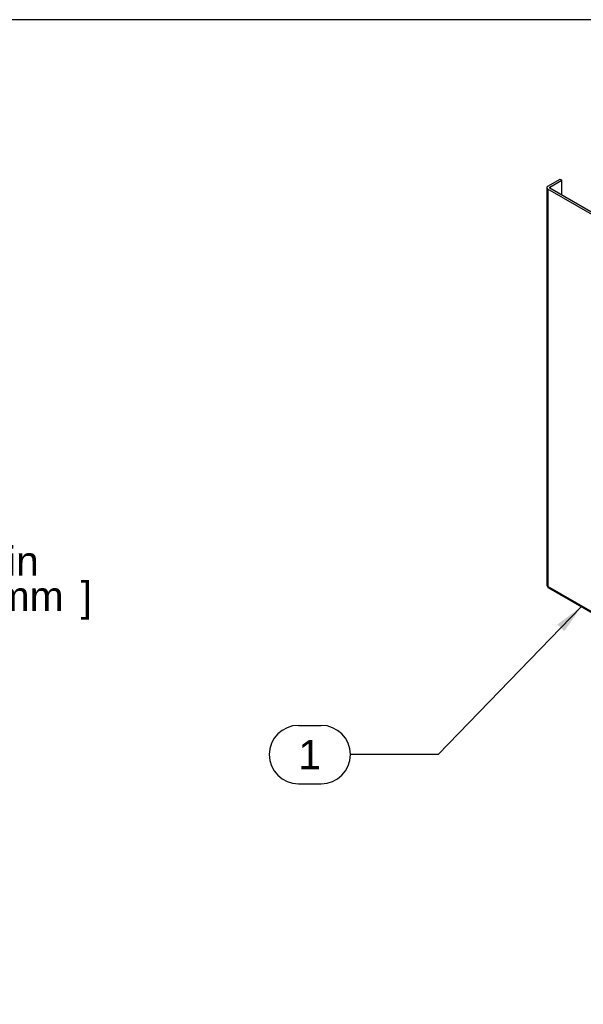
# Model space of a CAD drawing. Header units: inches. Extents: x 0 to 80.1, y 0 to 59.8.
# Tile 14 of 18: x 40.5 to 54, y 36.2 to 59.8. Entities that reach past the tile are written whole.
import ezdxf
from ezdxf.enums import TextEntityAlignment as Align

# ---------------------------------------------------------------- set-up
doc = ezdxf.new("R2010")
doc.units = ezdxf.units.IN
doc.header["$MEASUREMENT"] = 0
doc.layers.add('COM57178-16', color=7, linetype='Continuous')
doc.layers.add('Default', color=7, linetype='Continuous')
doc.styles.add('SEACAD_Arial', font='arial.ttf')
doc.dimstyles.new('WEB', dxfattribs={"dimtxt": 0.7, "dimasz": 0.7, "dimexe": 0.35, "dimexo": 0.35, "dimgap": 0.35, "dimtad": 0, "dimtih": 1, "dimtoh": 1, "dimzin": 4, "dimdsep": 46, "dimtxsty": 'SEACAD_Arial', "dimblk1": '_SE_FILLED', "dimblk2": '_SE_FILLED', "dimsah": 1, "dimcen": 0.35, "dimadec": 0, "dimazin": 0, "dimtfac": 1, "dimtofl": 0, "dimtmove": 0, "dimatfit": 3, "dimfxl": 1, "dimtolj": 1, "dimtzin": 4, "dimarcsym": 0})

# ---------------------------------------------------------------- blocks, each defined once
blk = doc.blocks.new('SEANNOT_GROUP1')
at = {"layer": 'Default', "linetype": 'Continuous'}
blk.add_hatch(color=7, dxfattribs=at).paths.add_polyline_path([(53.539, 45.126), (53.942, 45.71), (53.372, 45.288)])
at = {"layer": 'Default', "color": 7, "linetype": 'Continuous'}
for p, q in [((47.165, 42.868), (47.713, 42.868)), ((50.513, 42.168), (48.413, 42.168)), ((47.165, 41.468), (47.713, 41.468))]:
    blk.add_line(p, q, dxfattribs=at)
blk.add_lwpolyline([(50.513, 42.168), (53.942, 45.71)], dxfattribs=at)
for centre, start, end in [((47.165, 42.168), 90, 270), ((47.713, 42.168), 270, 90)]:
    blk.add_arc(centre, 0.7, start, end, dxfattribs=at)
at = {"layer": 'Default', "color": 7, "linetype": 'Continuous', "style": 'SEACAD_Arial'}
blk.add_text('1', height=0.7, dxfattribs=at).set_placement((47.165, 42.518), align=Align.TOP_LEFT)
blk = doc.blocks.new('SE6')
at = {"layer": 'COM57178-16', "color": 7, "linetype": 'Continuous'}
for p, q in [((53.147, 55.792), (53.44, 55.961)), ((53.187, 55.769), (53.48, 55.938)), ((53.44, 55.961), (53.48, 55.938)), ((53.48, 55.576), (53.48, 55.938)), ((53.122, 55.757), (53.122, 46.222)), ((70.416, 45.752), (53.147, 55.722)), ((53.147, 55.722), (53.147, 46.198)), ((53.187, 55.745), (53.187, 55.769)), ((70.456, 45.775), (53.187, 55.745)), ((70.416, 36.228), (53.147, 46.198)), ((53.155, 46.165), (70.444, 36.183))]:
    blk.add_line(p, q, dxfattribs=at)
for major_axis in [(0.086, 0), (0.029, 0)]:
    blk.add_ellipse((53.208, 55.757), major_axis=major_axis, ratio=0.57735, start_param=2.356194, end_param=3.926991, dxfattribs=at)
for points, knots in [([(53.122, 46.222), (53.122, 46.217), (53.124, 46.213), (53.133, 46.205), (53.139, 46.201), (53.147, 46.198)], [0.5, 0.5, 0.5, 0.5, 0.75, 0.75, 1, 1, 1, 1]), ([(53.147, 46.198), (53.145, 46.19), (53.145, 46.183), (53.148, 46.171), (53.151, 46.167), (53.155, 46.165)], [0, 0, 0, 0, 0.25, 0.25, 0.5, 0.5, 0.5, 0.5])]:
    blk.add_open_spline(points, degree=3, knots=knots, dxfattribs=at)
blk = doc.blocks.new('DMBLK25')
at = {"layer": 'Default', "linetype": 'Continuous', "transparency": 16777216}
for points in [[(35.7, 49.815), (35.467, 49.815), (35.583, 49.115)], [(35.7, 47.646), (35.583, 48.346), (35.467, 47.646)]]:
    blk.add_hatch(color=7, dxfattribs=at).paths.add_polyline_path(points)
at = {"layer": 'Default', "color": 7, "linetype": 'Continuous', "transparency": 16777216}
for p, q in [((35.583, 50.515), (35.583, 49.115)), ((32.889, 49.115), (35.933, 49.115)), ((34.1, 48.346), (35.933, 48.346)), ((35.583, 48.346), (35.583, 46.384)), ((35.583, 46.384), (37.683, 46.384))]:
    blk.add_line(p, q, dxfattribs=at)
at = {"layer": 'Default', "color": 7, "linetype": 'Continuous', "transparency": 16777216, "style": 'SEACAD_Arial'}
for s, p in [('.77 in', (38.552, 47.154)), ('[', (37.928, 46.314)), ('20 mm', (38.552, 46.314)), (']', (41.946, 46.314))]:
    blk.add_text(s, height=0.7, dxfattribs=at).set_placement(p, align=Align.TOP_LEFT)
blk = doc.blocks.new('_SE_FILLED')
at = {"color": 0}
blk.add_line((0, 0), (-1, 0), dxfattribs=at)
blk.add_solid([(0, 0), (-1, -0.1665), (-1, 0.1665), (0, 0)], dxfattribs=at)

msp = doc.modelspace()

# ---------------------------------------------------------------- linework, layer by layer
at = {"layer": 'Default', "color": 7, "linetype": 'Continuous'}
msp.add_line((80, 59.783), (0, 59.783), dxfattribs=at)

# ---------------------------------------------------------------- block references
at = {"layer": 'Default'}
for name in ['SE6', 'SEANNOT_GROUP1']:
    msp.add_blockref(name, (0, 0), dxfattribs=at)

# ---------------------------------------------------------------- dimensions: what is measured, and where the dimension line sits
at = {"layer": 'Default', "color": 7, "linetype": 'Continuous'}
dim = msp.add_linear_dim(base=(35.583, 48.346), p1=(32.539, 49.115), p2=(33.75, 48.346), angle=90, text='\\A1;<>', dimstyle='WEB', override={"dimpost": '\\X'}, dxfattribs=at)
dim.commit()
dim.dimension.update_dxf_attribs({"geometry": 'DMBLK25', "text_midpoint": (37.683, 46.384), "dimtype": 160})

doc.saveas('drawing.dxf')
